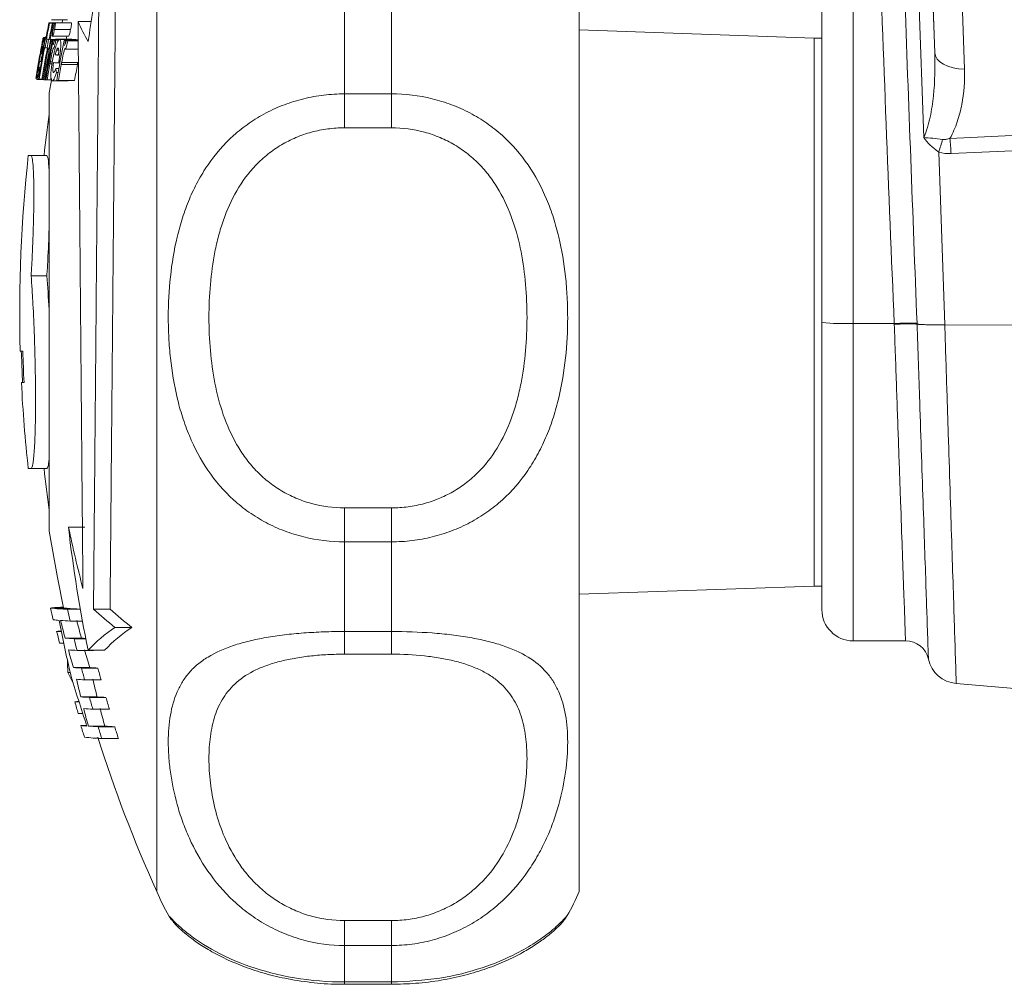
# Model space of a CAD drawing. Header units: millimetres. Extents: x 143 to 827, y 75 to 838.
# Tile 12 of 23: x 143 to 205, y 623 to 684. Entities that reach past the tile are written whole.
import ezdxf

# ---------------------------------------------------------------- set-up
doc = ezdxf.new("R2010")
doc.units = ezdxf.units.MM

msp = doc.modelspace()

# ---------------------------------------------------------------- linework, layer by layer
at = {"color": 7, "linetype": 'Continuous', "lineweight": 15}
for p, q in [((193.839, 665.158), (193.839, 733.021)), ((151.339, 665.498), (151.339, 702.821)), ((178.339, 665.498), (178.339, 702.821)), ((200.345, 676.96), (199.715, 694.978)), ((200.612, 694.898), (201.05, 682.385)), ((163.339, 685.523), (163.339, 679.753)), ((166.339, 679.753), (166.339, 685.523)), ((144.624, 684.492), (145.65, 684.492)), ((144.456, 684.283), (144.849, 684.283)), ((144.498, 684.277), (144.845, 684.277)), ((144.673, 684.258), (144.83, 684.258)), ((144.734, 684.253), (144.827, 684.253)), ((144.812, 683.857), (145.839, 683.857)), ((144.854, 684.289), (145.882, 684.289)), ((146.315, 684.37), (147.152, 684.37)), ((193.339, 683.321), (178.339, 683.845)), ((144.086, 683.34), (144.265, 683.34)), ((144.118, 683.365), (144.27, 683.365)), ((144.158, 683.312), (144.26, 683.312)), ((144.229, 683.253), (144.248, 683.253)), ((144.233, 683.389), (144.275, 683.389)), ((144.289, 683.245), (144.468, 683.245)), ((144.318, 683.242), (144.467, 683.242)), ((144.435, 683.229), (144.465, 683.229)), ((144.525, 683.221), (144.861, 683.221)), ((144.567, 683.217), (144.858, 683.217)), ((144.6, 683.215), (144.856, 683.215)), ((144.671, 683.209), (144.851, 683.209)), ((144.68, 683.436), (145.706, 683.436)), ((144.729, 683.205), (144.847, 683.205)), ((144.878, 683.24), (145.906, 683.24)), ((145.136, 683.225), (146.167, 683.225)), ((145.63, 683.199), (146.325, 683.199)), ((193.839, 683.321), (193.339, 683.321)), ((193.339, 683.321), (193.339, 648.321)), ((144.214, 682.703), (144.334, 682.703)), ((144.462, 682.679), (144.496, 682.679)), ((144.9, 683.175), (145.078, 683.175)), ((145.422, 683.164), (145.59, 683.164)), ((145.519, 683.159), (145.584, 683.159)), ((145.525, 682.604), (146.33, 682.604)), ((145.666, 683.134), (146.326, 683.134)), ((143.965, 681.938), (143.944, 681.82)), ((143.946, 682.331), (144.003, 682.331)), ((143.965, 681.938), (144, 681.938)), ((144.85, 682.243), (145.06, 682.243)), ((144.942, 682.549), (145.079, 682.549)), ((143.844, 681.464), (143.916, 681.464)), ((143.944, 681.82), (143.979, 681.82)), ((144.543, 681.802), (144.674, 681.802)), ((144.89, 681.376), (145.086, 681.376)), ((145.072, 681.732), (145.15, 681.732)), ((145.093, 681.851), (145.172, 681.851)), ((145.246, 681.637), (146.279, 681.637)), ((145.268, 681.761), (146.301, 681.761)), ((143.825, 680.688), (144.002, 680.688)), ((143.826, 681.209), (143.872, 681.209)), ((144.932, 681.121), (145.041, 681.121)), ((143.68, 680.665), (144.044, 680.665)), ((144.06, 680.663), (144.136, 680.663)), ((144.205, 680.652), (144.264, 680.652)), ((144.342, 680.642), (144.62, 680.642)), ((144.655, 680.577), (145.681, 680.577)), ((145.065, 680.601), (146.095, 680.601)), ((144.478, 679.821), (144.478, 651.821)), ((163.339, 679.753), (163.339, 677.586)), ((163.339, 679.753), (166.339, 679.753)), ((166.339, 679.753), (166.339, 677.586)), ((166.339, 677.586), (163.339, 677.586)), ((143.305, 675.821), (143.138, 675.821)), ((143.305, 675.821), (144.313, 675.821)), ((201.304, 676.041), (201.69, 664.995)), ((143.315, 668.128), (144.323, 668.128)), ((151.339, 628.821), (151.339, 665.498)), ((178.339, 628.821), (178.339, 665.498)), ((193.839, 646.821), (193.839, 665.158)), ((198.464, 665.088), (195.839, 665.088)), ((201.69, 664.995), (201.693, 664.995)), ((201.693, 664.995), (283.259, 664.746)), ((142.621, 663.321), (142.787, 663.321)), ((142.864, 661.321), (142.698, 661.321)), ((143.138, 655.821), (143.305, 655.821)), ((143.305, 655.821), (144.313, 655.821)), ((163.339, 653.312), (163.339, 651.144)), ((163.339, 653.312), (166.339, 653.312)), ((166.339, 653.312), (166.339, 651.144)), ((145.706, 652.072), (146.744, 652.072)), ((163.339, 651.144), (163.339, 645.416)), ((166.339, 651.144), (163.339, 651.144)), ((166.339, 645.416), (166.339, 651.144)), ((178.339, 647.797), (193.339, 648.321)), ((193.339, 648.321), (193.839, 648.321)), ((144.564, 646.913), (145.589, 646.913)), ((144.614, 646.926), (145.388, 646.926)), ((145.642, 646.834), (146.459, 646.834)), ((147.302, 646.842), (148.36, 646.842)), ((145.807, 646.084), (146.594, 646.084)), ((148.674, 645.681), (149.749, 645.681)), ((144.947, 645.426), (145.244, 645.426)), ((145.492, 644.993), (146.528, 644.993)), ((146.066, 644.959), (146.81, 644.959)), ((163.339, 645.416), (166.339, 645.416)), ((163.339, 645.416), (163.339, 643.968)), ((166.339, 645.416), (166.339, 643.968)), ((195.839, 644.821), (199.184, 644.821)), ((145.124, 644.676), (145.397, 644.676)), ((146.248, 644.209), (147.293, 644.209)), ((146.96, 644.22), (148.014, 644.22)), ((166.339, 643.968), (163.339, 643.968)), ((146.021, 643.113), (147.063, 643.113)), ((146.533, 643.084), (147.581, 643.084)), ((145.665, 642.809), (145.812, 642.809)), ((146.731, 642.334), (147.782, 642.334)), ((202.421, 642.095), (240.373, 638.774)), ((146.488, 641.241), (147.536, 641.241)), ((147.042, 641.209), (148.097, 641.209)), ((146.11, 640.926), (146.378, 640.926)), ((147.259, 640.459), (148.316, 640.459)), ((146.328, 640.176), (146.617, 640.176)), ((146.494, 639.413), (146.869, 639.413)), ((146.973, 639.371), (148.027, 639.371)), ((147.596, 639.335), (148.658, 639.335)), ((147.83, 638.585), (148.895, 638.585)), ((152.135, 627.262), (152.139, 627.255)), ((163.339, 626.954), (163.339, 625.363)), ((163.339, 626.954), (166.339, 626.954)), ((166.339, 626.954), (166.339, 625.363)), ((163.339, 625.363), (163.339, 623.032)), ((166.339, 625.363), (163.339, 625.363)), ((166.339, 623.032), (166.339, 625.363)), ((163.339, 623.032), (166.339, 623.032)), ((163.339, 622.884), (166.339, 622.884))]:
    msp.add_line(p, q, dxfattribs=at)
at = {"color": 8, "linetype": 'Continuous', "lineweight": 15}
for p, q in [((195.839, 722.346), (195.839, 665.088)), ((144.521, 681.677), (144.654, 681.677)), ((195.839, 665.088), (195.839, 644.821)), ((163.339, 623.032), (163.339, 622.884)), ((166.339, 623.032), (166.339, 622.884))]:
    msp.add_line(p, q, dxfattribs=at)
at = {"color": 7, "linetype": 'Continuous', "lineweight": 15, "flags": 128}
for points in [[(202.454, 695.436), (202.539, 693), (202.947, 681.339)], [(201.05, 682.385), (200.83, 688.681), (200.612, 694.898)], [(145.34, 684.492), (145.327, 684.433), (145.296, 684.283)], [(145.593, 683.436), (145.575, 683.35), (145.549, 683.221)], [(202.947, 681.339), (202.576, 681.361), (202.222, 681.42), (201.897, 681.516), (201.613, 681.645), (201.379, 681.802), (201.203, 681.982), (201.092, 682.178), (201.05, 682.385)], [(202.021, 676.914), (206, 677.088), (221.92, 677.781), (252.474, 679.111), (252.842, 679.127), (283.028, 680.441)], [(283.1, 679.465), (252.915, 678.151), (202.093, 675.939)], [(142.765, 661.321), (142.693, 663.135), (142.688, 663.321)], [(144.478, 651.821), (144.995, 648.857), (145.388, 646.926)]]:
    msp.add_lwpolyline(points, dxfattribs=at)
at = {"color": 7, "linetype": 'Continuous', "lineweight": 15}
for centre, radius, start, end in [((229.614, 671.283), 83.493, 168.99829, 171.86606), ((233.426, 665.762), 90.877, 168.24079, 168.90461), ((233.483, 665.745), 90.894, 168.23568, 168.89939), ((144.867, 687.218), 2.963, 262.03376, 262.83925), ((233.549, 665.713), 90.79, 168.21358, 168.87811), ((233.425, 665.733), 90.603, 168.20494, 168.87086), ((145.55, 693.69), 9.472, 264.68738, 265.05855), ((157.403, 689.182), 12.087, 203.46336, 210.23579), ((222.806, 667.595), 80.276, 168.73682, 169.12258), ((230.774, 666.324), 88.344, 168.92159, 169.12955), ((233.382, 665.821), 91, 168.92565, 169.12397), ((144.085, 683.298), 0.00911, 139.60861, 172.44959), ((233.176, 665.814), 90.641, 168.90681, 169.25345), ((233.385, 665.735), 90.489, 168.86201, 170.50808), ((233.361, 665.734), 90.395, 168.85322, 170.50105), ((233.361, 665.767), 90.742, 168.89677, 169.24303), ((144.568, 685.53), 2.302, 261.52134, 261.99754), ((233.378, 665.726), 90.356, 168.84622, 170.4948), ((144.751, 686.901), 3.685, 262.79131, 263.243), ((233.016, 665.82), 90.275, 168.88135, 169.22941), ((145.23, 691.425), 8.234, 264.4618, 264.66313), ((233.63, 665.689), 90.772, 168.86624, 169.21242), ((145.5, 694.492), 11.313, 265.05849, 265.26976), ((145.763, 697.722), 14.554, 265.41892, 265.69766), ((146.087, 702.137), 18.98, 265.89912, 266.10228), ((233.091, 665.78), 89.996, 168.83905, 169.04326), ((233.38, 665.772), 90.83, 169.25097, 170.54474), ((233.379, 665.766), 90.789, 169.24602, 170.54041), ((233.326, 665.757), 90.563, 169.22483, 170.52252), ((233.389, 665.74), 90.567, 169.21829, 170.51595), ((144.475, 685.06), 2.371, 261.51897, 261.9807), ((144.547, 685.54), 2.856, 262.71895, 263.30106), ((145.093, 690.53), 7.876, 264.45173, 264.662), ((145.388, 693.85), 11.209, 265.0516, 265.26456), ((222.897, 663.804), 80.366, 166.05274, 166.44206), ((233.404, 665.681), 89.702, 168.7607, 170.42172), ((148.152, 738.152), 55.056, 267.15844, 267.25874), ((231.106, 666.128), 87.266, 168.74573, 168.95639), ((223.622, 662.083), 80.749, 164.88852, 165.27801), ((144.128, 683.042), 0.734, 255.72121, 260.10202), ((147.08, 719.991), 37.814, 266.61864, 266.93508), ((233.12, 665.865), 90.735, 169.89975, 170.56327), ((234.251, 665.668), 91.883, 169.82396, 169.90302), ((160.965, 680.192), 17.169, 175.75245, 176.60495), ((144.077, 682.722), 0.912, 255.93953, 261.62569), ((233.297, 665.735), 90.195, 169.81923, 170.48687), ((233.62, 665.871), 90.49, 169.85982, 169.94009), ((147.049, 720.442), 38.76, 266.60285, 267.075), ((162.126, 684.119), 17.453, 189.0436, 189.89191), ((233.504, 665.658), 89.693, 169.73807, 170.4096), ((243.275, 663.588), 99.866, 169.46286, 169.53199), ((231.935, 666.207), 88.051, 169.82555, 169.90806), ((233.486, 665.661), 88.659, 169.61887, 170.29848), ((235.518, 665.565), 90.675, 169.71077, 169.79092), ((144.193, 683.593), 2.928, 261.97489, 262.78397), ((233.382, 665.821), 90, 170.45646, 171.05098), ((144.872, 689.986), 9.358, 264.64769, 265.02056), ((145.288, 694.975), 14.364, 265.3948, 265.67579), ((145.685, 700.377), 19.781, 265.87719, 266.10437), ((147.849, 738.631), 58.096, 267.14271, 267.25334), ((233.586, 665.821), 90, 171.93059, 173.62063), ((183.664, 675.061), 18.45, 2.72632, 5.7651), ((174.935, 684.691), 27.752, 341.83751, 343.58244), ((233.586, 665.821), 91, 173.69102, 181.57426), ((195.34, 679.464), 14.385, 264.01255, 271.98999), ((199.452, 648.003), 17.113, 88.43123, 93.30876), ((233.586, 665.821), 90.834, 181.57714, 182.83966), ((233.586, 665.821), 91, 182.83446, 186.30898), ((233.586, 665.821), 90, 186.37937, 188.06941), ((230.28, 661.557), 85.105, 186.39889, 191.75453), ((229.069, 669.64), 85.194, 191.89993, 194.60487), ((233.648, 665.827), 91.069, 191.98717, 192.46996), ((146.311, 663.455), 16.634, 263.97072, 267.69409), ((146.207, 631.413), 15.594, 93.05919, 95.86522), ((147.18, 661.907), 15.079, 263.94385, 267.24985), ((233.674, 665.754), 90.042, 192.12936, 192.61793), ((163.263, 664.313), 23.664, 227.58651, 231.93891), ((164.321, 664.531), 23.826, 227.94007, 232.29482), ((195.839, 646.821), 2, 180, 270), ((145.656, 653.933), 7.825, 263.18343, 265.97372), ((227.371, 661.889), 83.761, 190.84677, 193.20175), ((147.394, 678.207), 32.162, 266.08128, 267.17112), ((228.224, 667.293), 85.685, 194.30571, 195.0852), ((228.307, 667.299), 84.767, 194.46825, 195.25679), ((145.837, 637.644), 7.832, 94.38341, 96.51999), ((154.269, 637.384), 10.007, 123.99096, 136.91538), ((155.338, 637.282), 10.088, 123.64258, 136.55623), ((233.472, 665.9), 90.861, 193.02254, 193.50843), ((147.711, 678.234), 33.315, 266.18113, 267.17073), ((233.642, 665.754), 90.01, 193.35752, 193.8487), ((148.512, 674.82), 29.893, 266.19398, 266.72942), ((199.184, 643.321), 1.5, 12.63798, 90.04061), ((147.93, 678.24), 34.072, 266.24441, 267.1702), ((228.194, 667.283), 85.653, 195.60584, 196.39052), ((228.303, 667.297), 84.763, 195.7838, 196.57745), ((202.599, 644.087), 2, 192.64824, 264.81209), ((159.049, 643.602), 13.407, 180.21559, 183.39371), ((148.322, 679.18), 36.14, 266.3502, 267.16226), ((233.299, 665.669), 89.657, 194.58988, 195.08568), ((149.392, 680.056), 37.016, 266.39387, 267.19631), ((233.075, 665.609), 88.412, 194.75997, 195.26316), ((160.735, 649.982), 16.69, 205.45511, 208.08992), ((228.385, 666.723), 85.969, 196.18502, 198.54738), ((148.484, 677.88), 35.589, 266.35033, 267.17682), ((227.385, 661.224), 83.328, 193.08146, 193.87502), ((227.378, 661.205), 82.301, 193.2344, 194.0384), ((148.741, 675.875), 34.707, 266.27853, 267.19566), ((233.768, 665.803), 90.145, 195.83198, 196.32807), ((149.815, 676.722), 35.554, 266.32347, 267.22971), ((233.644, 665.768), 89.002, 196.01756, 196.52051), ((146.974, 633.301), 7.673, 94.51605, 96.46509), ((232.953, 665.755), 90.323, 195.95552, 196.45093), ((148.923, 674.589), 34.17, 266.23046, 267.20852), ((227.588, 661.274), 83.538, 194.40448, 195.20068), ((227.438, 661.215), 82.361, 194.57253, 195.38076), ((147.443, 647.519), 8.161, 263.32391, 266.05361), ((233.622, 665.844), 91.049, 196.87573, 197.36956), ((149.199, 672.494), 33.198, 266.15571, 267.23333), ((233.671, 665.782), 90.046, 197.08009, 197.57999), ((150.273, 673.197), 33.901, 266.20087, 267.26925), ((232.899, 665.538), 88.222, 197.27877, 197.78958), ((148.515, 656.038), 17.467, 264.11726, 267.75213), ((233.382, 665.821), 90, 197.55418, 204.27465), ((163.339, 633.821), 13, 202.61986, 210.34911), ((166.339, 633.821), 13, 329.74423, 337.38014)]:
    msp.add_arc(centre, radius, start, end, dxfattribs=at)
msp.add_ellipse((200.961, 691.053), major_axis=(-3.817, 109.356), ratio=0.031986, start_param=1.572014, end_param=1.809411, dxfattribs=at)
at = {"color": 8, "linetype": 'Continuous', "lineweight": 15}
msp.add_ellipse((200.961, 691.001), major_axis=(-3.815, 109.256), ratio=0.018294, start_param=1.613285, end_param=1.809411, dxfattribs=at)
at = {"color": 7, "linetype": 'Continuous', "lineweight": 15}
for points, knots in [([(147.302, 646.842), (147.314, 648.245), (147.328, 649.739), (147.348, 652.11), (147.355, 652.923), (147.366, 654.175), (147.37, 654.598), (147.378, 655.455), (147.381, 655.89), (147.4, 658.067), (147.416, 659.845), (147.44, 662.564), (147.448, 663.48), (147.46, 664.866), (147.464, 665.332), (147.472, 666.26), (147.476, 666.723), (147.496, 669.03), (147.512, 670.854), (147.536, 673.559), (147.544, 674.456), (147.559, 676.236), (147.567, 677.106), (147.589, 679.661), (147.603, 681.289), (147.623, 683.616), (147.63, 684.376), (147.643, 685.838), (147.649, 686.541), (147.655, 687.216)], [0, 0, 0, 0, 0.125, 0.125, 0.1875, 0.1875, 0.21875, 0.21875, 0.25, 0.25, 0.375, 0.375, 0.4375, 0.4375, 0.46875, 0.46875, 0.5, 0.5, 0.625, 0.625, 0.6875, 0.6875, 0.75, 0.75, 0.875, 0.875, 0.9375, 0.9375, 1, 1, 1, 1]), ([(148.717, 687.216), (148.705, 685.865), (148.692, 684.417), (148.672, 682.105), (148.665, 681.311), (148.654, 680.085), (148.65, 679.67), (148.643, 678.828), (148.639, 678.401), (148.62, 676.259), (148.605, 674.501), (148.581, 671.803), (148.573, 670.893), (148.561, 669.512), (148.557, 669.047), (148.548, 668.121), (148.544, 667.658), (148.524, 665.351), (148.508, 663.52), (148.484, 660.795), (148.476, 659.889), (148.46, 658.088), (148.452, 657.205), (148.429, 654.61), (148.414, 652.948), (148.393, 650.561), (148.386, 649.779), (148.373, 648.271), (148.366, 647.544), (148.36, 646.842)], [0, 0, 0, 0, 0.125, 0.125, 0.1875, 0.1875, 0.21875, 0.21875, 0.25, 0.25, 0.375, 0.375, 0.4375, 0.4375, 0.46875, 0.46875, 0.5, 0.5, 0.625, 0.625, 0.6875, 0.6875, 0.75, 0.75, 0.875, 0.875, 0.9375, 0.9375, 1, 1, 1, 1]), ([(144.722, 683.873), (144.712, 683.819), (144.701, 683.765), (144.685, 683.662), (144.678, 683.613), (144.67, 683.53), (144.668, 683.495), (144.669, 683.46), (144.67, 683.45), (144.674, 683.439), (144.677, 683.438), (144.68, 683.436)], [0, 0, 0, 0, 0.25, 0.25, 0.5, 0.5, 0.75, 0.75, 0.875, 0.875, 1, 1, 1, 1]), ([(144.68, 683.436), (144.687, 683.439), (144.694, 683.445), (144.715, 683.491), (144.726, 683.524), (144.751, 683.603), (144.764, 683.648), (144.788, 683.748), (144.8, 683.802), (144.812, 683.857)], [0, 0, 0, 0, 0.25, 0.25, 0.5, 0.5, 0.75, 0.75, 1, 1, 1, 1]), ([(144.854, 684.289), (144.85, 684.288), (144.847, 684.286), (144.839, 684.277), (144.834, 684.269), (144.819, 684.236), (144.808, 684.204), (144.783, 684.126), (144.77, 684.08), (144.746, 683.981), (144.734, 683.927), (144.722, 683.873)], [0, 0, 0, 0, 0.125, 0.125, 0.25, 0.25, 0.5, 0.5, 0.75, 0.75, 1, 1, 1, 1]), ([(144.812, 683.857), (144.822, 683.911), (144.833, 683.964), (144.849, 684.067), (144.855, 684.114), (144.864, 684.196), (144.866, 684.23), (144.864, 684.265), (144.863, 684.275), (144.859, 684.286), (144.856, 684.287), (144.854, 684.289)], [0, 0, 0, 0, 0.25, 0.25, 0.5, 0.5, 0.75, 0.75, 0.875, 0.875, 1, 1, 1, 1]), ([(145.839, 683.857), (145.828, 683.803), (145.816, 683.75), (145.791, 683.65), (145.778, 683.604), (145.754, 683.525), (145.742, 683.492), (145.726, 683.457), (145.721, 683.449), (145.713, 683.439), (145.709, 683.437), (145.706, 683.436)], [0, 0, 0, 0, 0.25, 0.25, 0.5, 0.5, 0.75, 0.75, 0.875, 0.875, 1, 1, 1, 1]), ([(145.882, 684.289), (145.885, 684.287), (145.888, 684.286), (145.892, 684.275), (145.893, 684.266), (145.894, 684.23), (145.892, 684.196), (145.884, 684.115), (145.877, 684.067), (145.861, 683.966), (145.85, 683.911), (145.839, 683.857)], [0, 0, 0, 0, 0.125, 0.125, 0.25, 0.25, 0.5, 0.5, 0.75, 0.75, 1, 1, 1, 1]), ([(146.315, 684.37), (146.325, 683.2), (146.336, 681.939), (146.353, 679.916), (146.359, 679.219), (146.368, 678.14), (146.372, 677.775), (146.378, 677.033), (146.381, 676.657), (146.397, 674.764), (146.411, 673.206), (146.431, 670.804), (146.438, 669.993), (146.449, 668.759), (146.453, 668.344), (146.46, 667.515), (146.463, 667.101), (146.481, 665.032), (146.495, 663.384), (146.517, 660.923), (146.524, 660.105), (146.538, 658.471), (146.545, 657.669), (146.565, 655.306), (146.579, 653.788), (146.598, 651.595), (146.604, 650.876), (146.616, 649.484), (146.622, 648.809), (146.627, 648.158)], [0, 0, 0, 0, 0.125, 0.125, 0.1875, 0.1875, 0.21875, 0.21875, 0.25, 0.25, 0.375, 0.375, 0.4375, 0.4375, 0.46875, 0.46875, 0.5, 0.5, 0.625, 0.625, 0.6875, 0.6875, 0.75, 0.75, 0.875, 0.875, 0.9375, 0.9375, 1, 1, 1, 1]), ([(144.158, 683.312), (144.154, 683.311), (144.15, 683.307), (144.137, 683.277), (144.129, 683.254), (144.111, 683.189), (144.1, 683.149), (144.076, 683.051), (144.063, 682.993), (144.022, 682.807), (143.99, 682.657), (143.943, 682.415), (143.927, 682.332), (143.894, 682.16), (143.878, 682.073), (143.863, 681.986)], [0, 0, 0, 0, 0.125, 0.125, 0.25, 0.25, 0.375, 0.375, 0.5, 0.5, 0.75, 0.75, 0.875, 0.875, 1, 1, 1, 1]), ([(143.965, 681.938), (143.981, 682.027), (143.997, 682.116), (144.028, 682.29), (144.042, 682.376), (144.085, 682.629), (144.109, 682.786), (144.137, 682.982), (144.145, 683.04), (144.157, 683.141), (144.161, 683.184), (144.166, 683.25), (144.166, 683.273), (144.164, 683.305), (144.161, 683.31), (144.158, 683.312)], [0, 0, 0, 0, 0.125, 0.125, 0.25, 0.25, 0.5, 0.5, 0.625, 0.625, 0.75, 0.75, 0.875, 0.875, 1, 1, 1, 1]), ([(144.086, 683.34), (144.086, 683.338), (144.084, 683.333), (144.077, 683.3), (144.072, 683.276), (144.06, 683.212), (144.052, 683.173), (144.035, 683.085), (144.025, 683.035), (144.015, 682.985)], [0, 0, 0, 0, 0.25, 0.25, 0.5, 0.5, 0.75, 0.75, 1, 1, 1, 1]), ([(144.076, 683.274), (144.079, 683.292), (144.082, 683.31), (144.086, 683.333), (144.086, 683.337), (144.086, 683.34)], [0, 0, 0, 0, 0.5, 0.5, 1, 1, 1, 1]), ([(144.208, 683.34), (144.21, 683.346), (144.223, 683.387), (144.228, 683.388), (144.233, 683.389)], [0, 0, 0, 0, 0.148082, 1, 1, 1, 1]), ([(145.136, 683.225), (145.122, 683.224), (145.107, 683.219), (145.075, 683.19), (145.058, 683.167), (145.02, 683.102), (145.001, 683.062), (144.961, 682.965), (144.94, 682.908), (144.899, 682.784), (144.878, 682.717), (144.837, 682.572), (144.816, 682.493), (144.777, 682.331), (144.758, 682.248), (144.722, 682.075), (144.705, 681.986), (144.689, 681.898)], [0, 0, 0, 0, 0.125, 0.125, 0.25, 0.25, 0.375, 0.375, 0.5, 0.5, 0.625, 0.625, 0.75, 0.75, 0.875, 0.875, 1, 1, 1, 1]), ([(144.878, 683.24), (144.869, 683.239), (144.86, 683.233), (144.839, 683.2), (144.827, 683.176), (144.802, 683.113), (144.789, 683.074), (144.762, 682.986), (144.748, 682.936), (144.735, 682.885)], [0, 0, 0, 0, 0.25, 0.25, 0.5, 0.5, 0.75, 0.75, 1, 1, 1, 1]), ([(144.9, 683.175), (144.898, 683.193), (144.896, 683.211), (144.888, 683.234), (144.883, 683.238), (144.878, 683.24)], [0, 0, 0, 0, 0.5, 0.5, 1, 1, 1, 1]), ([(145.093, 681.851), (145.109, 681.939), (145.125, 682.028), (145.153, 682.202), (145.166, 682.288), (145.199, 682.542), (145.213, 682.701), (145.219, 682.897), (145.219, 682.955), (145.214, 683.056), (145.209, 683.098), (145.194, 683.163), (145.185, 683.186), (145.162, 683.217), (145.149, 683.222), (145.136, 683.225)], [0, 0, 0, 0, 0.125, 0.125, 0.25, 0.25, 0.5, 0.5, 0.625, 0.625, 0.75, 0.75, 0.875, 0.875, 1, 1, 1, 1]), ([(145.63, 683.199), (145.618, 683.198), (145.606, 683.192), (145.579, 683.16), (145.564, 683.135), (145.534, 683.072), (145.518, 683.033), (145.487, 682.945), (145.472, 682.895), (145.457, 682.845)], [0, 0, 0, 0, 0.25, 0.25, 0.5, 0.5, 0.75, 0.75, 1, 1, 1, 1]), ([(145.666, 683.134), (145.662, 683.152), (145.657, 683.17), (145.645, 683.193), (145.638, 683.197), (145.63, 683.199)], [0, 0, 0, 0, 0.5, 0.5, 1, 1, 1, 1]), ([(145.906, 683.24), (145.909, 683.239), (145.914, 683.237), (145.918, 683.228), (145.919, 683.225)], [0, 0, 0, 0, 0.555986, 1, 1, 1, 1]), ([(143.814, 681.902), (143.846, 682.077), (143.878, 682.253), (143.918, 682.467), (143.926, 682.509), (143.941, 682.592), (143.949, 682.631), (143.962, 682.704), (143.969, 682.739), (143.976, 682.776), (143.978, 682.786), (143.981, 682.8), (143.982, 682.801), (143.982, 682.802)], [0, 0, 0, 0, 0.5, 0.5, 0.625, 0.625, 0.75, 0.75, 0.875, 0.875, 0.9375, 0.9375, 1, 1, 1, 1]), ([(143.946, 682.331), (143.958, 682.388), (143.97, 682.445), (143.987, 682.524), (143.992, 682.55), (144.002, 682.597), (144.007, 682.617), (144.012, 682.637)], [0, 0, 0, 0, 0.5, 0.5, 0.75, 0.75, 1, 1, 1, 1]), ([(143.982, 682.802), (143.982, 682.801), (143.982, 682.8), (143.981, 682.797), (143.981, 682.793), (143.98, 682.788), (143.979, 682.783), (143.977, 682.772), (143.974, 682.758), (143.972, 682.744)], [0, 0, 0, 0, 0.0000481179, 0.0000481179, 0.0000481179, 0.0000963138, 0.0000963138, 0.0000963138, 0.000191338, 0.000191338, 0.000191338, 0.000191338]), ([(144.056, 682.773), (144.058, 682.77), (144.06, 682.764), (144.059, 682.724), (144.056, 682.694), (144.047, 682.615), (144.04, 682.566), (144.024, 682.453), (144.013, 682.386), (144.001, 682.319)], [0, 0, 0, 0, 0.25, 0.25, 0.5, 0.5, 0.75, 0.75, 1, 1, 1, 1]), ([(144.012, 682.637), (144.017, 682.659), (144.023, 682.681), (144.032, 682.717), (144.036, 682.731), (144.044, 682.753), (144.047, 682.762), (144.052, 682.772), (144.054, 682.772), (144.056, 682.773)], [0, 0, 0, 0, 0.25, 0.25, 0.5, 0.5, 0.75, 0.75, 1, 1, 1, 1]), ([(144.543, 681.802), (144.575, 681.978), (144.609, 682.155), (144.654, 682.37), (144.663, 682.412), (144.683, 682.494), (144.693, 682.533), (144.713, 682.606), (144.723, 682.64), (144.737, 682.676), (144.742, 682.686), (144.75, 682.7), (144.754, 682.702), (144.757, 682.703)], [0, 0, 0, 0, 0.5, 0.5, 0.625, 0.625, 0.75, 0.75, 0.875, 0.875, 0.9375, 0.9375, 1, 1, 1, 1]), ([(144.757, 682.703), (144.759, 682.702), (144.761, 682.7), (144.762, 682.697), (144.764, 682.694), (144.765, 682.689), (144.766, 682.683), (144.768, 682.673), (144.769, 682.658), (144.77, 682.644)], [0, 0, 0, 0, 0.0000481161, 0.0000481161, 0.0000481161, 0.0000963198, 0.0000963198, 0.0000963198, 0.0001915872, 0.0001915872, 0.0001915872, 0.0001915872]), ([(144.942, 682.549), (144.951, 682.571), (144.96, 682.593), (144.978, 682.628), (144.987, 682.642), (145.003, 682.665), (145.011, 682.674), (145.025, 682.684), (145.032, 682.685), (145.038, 682.686)], [0, 0, 0, 0, 0.25, 0.25, 0.5, 0.5, 0.75, 0.75, 1, 1, 1, 1]), ([(145.038, 682.686), (145.049, 682.682), (145.059, 682.677), (145.073, 682.638), (145.078, 682.607), (145.082, 682.528), (145.082, 682.479), (145.077, 682.395), (145.074, 682.364), (145.067, 682.299), (145.063, 682.265), (145.058, 682.231)], [0, 0, 0, 0, 0.25, 0.25, 0.5, 0.5, 0.75, 0.75, 0.875, 0.875, 1, 1, 1, 1]), ([(145.268, 681.761), (145.301, 681.938), (145.334, 682.116), (145.382, 682.331), (145.392, 682.373), (145.413, 682.455), (145.425, 682.494), (145.447, 682.566), (145.459, 682.6), (145.476, 682.636), (145.482, 682.646), (145.493, 682.659), (145.497, 682.661), (145.502, 682.662)], [0, 0, 0, 0, 0.5, 0.5, 0.625, 0.625, 0.75, 0.75, 0.875, 0.875, 0.9375, 0.9375, 1, 1, 1, 1]), ([(145.502, 682.662), (145.504, 682.661), (145.507, 682.66), (145.509, 682.656), (145.512, 682.653), (145.514, 682.648), (145.515, 682.643), (145.517, 682.637), (145.519, 682.631), (145.52, 682.625), (145.522, 682.618), (145.523, 682.611), (145.525, 682.604)], [0, 0, 0, 0, 0.0000481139, 0.0000481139, 0.0000481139, 0.0000963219, 0.0000963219, 0.0000963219, 0.0001442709, 0.0001442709, 0.0001442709, 0.0001923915, 0.0001923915, 0.0001923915, 0.0001923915]), ([(143.863, 681.986), (143.847, 681.899), (143.832, 681.813), (143.802, 681.643), (143.788, 681.559), (143.761, 681.396), (143.749, 681.318), (143.727, 681.173), (143.717, 681.104), (143.691, 680.917), (143.679, 680.818), (143.672, 680.725), (143.672, 680.702), (143.674, 680.672), (143.676, 680.667), (143.68, 680.665)], [0, 0, 0, 0, 0.125, 0.125, 0.25, 0.25, 0.375, 0.375, 0.5, 0.5, 0.75, 0.75, 0.875, 0.875, 1, 1, 1, 1]), ([(144.85, 682.243), (144.865, 682.301), (144.88, 682.358), (144.903, 682.437), (144.911, 682.462), (144.927, 682.509), (144.934, 682.529), (144.942, 682.549)], [0, 0, 0, 0, 0.5, 0.5, 0.75, 0.75, 1, 1, 1, 1]), ([(200.345, 676.96), (200.442, 677.17), (200.52, 677.388), (200.654, 677.827), (200.71, 678.049), (200.854, 678.722), (200.92, 679.178), (201.062, 680.547), (201.082, 681.464), (201.05, 682.385)], [0, 0, 0, 0, 0.125, 0.125, 0.25, 0.25, 0.5, 0.5, 1, 1, 1, 1]), ([(143.771, 681.203), (143.768, 681.206), (143.766, 681.216), (143.769, 681.274), (143.774, 681.319), (143.79, 681.438), (143.801, 681.51), (143.826, 681.667), (143.84, 681.751), (143.855, 681.838)], [0, 0, 0, 0, 0.25, 0.25, 0.5, 0.5, 0.75, 0.75, 1, 1, 1, 1]), ([(143.844, 681.464), (143.835, 681.424), (143.826, 681.386), (143.81, 681.319), (143.803, 681.291), (143.791, 681.246), (143.785, 681.229), (143.777, 681.208), (143.774, 681.204), (143.771, 681.203)], [0, 0, 0, 0, 0.25, 0.25, 0.5, 0.5, 0.75, 0.75, 1, 1, 1, 1]), ([(144.689, 681.898), (144.673, 681.812), (144.658, 681.725), (144.632, 681.555), (144.62, 681.471), (144.6, 681.307), (144.592, 681.229), (144.581, 681.083), (144.577, 681.014), (144.572, 680.827), (144.578, 680.728), (144.599, 680.636), (144.608, 680.614), (144.63, 680.584), (144.642, 680.58), (144.655, 680.577)], [0, 0, 0, 0, 0.125, 0.125, 0.25, 0.25, 0.375, 0.375, 0.5, 0.5, 0.75, 0.75, 0.875, 0.875, 1, 1, 1, 1]), ([(144.748, 681.115), (144.735, 681.118), (144.724, 681.128), (144.709, 681.185), (144.705, 681.229), (144.706, 681.348), (144.71, 681.42), (144.727, 681.578), (144.739, 681.664), (144.753, 681.75)], [0, 0, 0, 0, 0.25, 0.25, 0.5, 0.5, 0.75, 0.75, 1, 1, 1, 1]), ([(144.89, 681.376), (144.877, 681.336), (144.863, 681.298), (144.837, 681.233), (144.825, 681.205), (144.8, 681.159), (144.789, 681.142), (144.767, 681.12), (144.758, 681.116), (144.748, 681.115)], [0, 0, 0, 0, 0.25, 0.25, 0.5, 0.5, 0.75, 0.75, 1, 1, 1, 1]), ([(202.947, 681.339), (202.973, 680.576), (202.923, 679.822), (202.71, 678.707), (202.615, 678.338), (202.365, 677.609), (202.213, 677.254), (202.021, 676.914)], [0, 0, 0, 0, 0.5, 0.5, 0.75, 0.75, 1, 1, 1, 1]), ([(143.68, 680.665), (143.684, 680.665), (143.69, 680.671), (143.706, 680.709), (143.717, 680.741), (143.742, 680.833), (143.757, 680.892), (143.79, 681.037), (143.808, 681.12), (143.826, 681.209)], [0, 0, 0, 0, 0.25, 0.25, 0.5, 0.5, 0.75, 0.75, 1, 1, 1, 1]), ([(144.655, 680.577), (144.673, 680.577), (144.691, 680.584), (144.732, 680.622), (144.755, 680.654), (144.803, 680.745), (144.828, 680.805), (144.88, 680.949), (144.906, 681.032), (144.932, 681.121)], [0, 0, 0, 0, 0.25, 0.25, 0.5, 0.5, 0.75, 0.75, 1, 1, 1, 1]), ([(163.339, 651.144), (162.454, 651.144), (161.588, 651.249), (160.318, 651.56), (159.899, 651.69), (159.093, 651.996), (158.703, 652.173), (157.95, 652.572), (157.584, 652.796), (156.889, 653.284), (156.561, 653.547), (155.631, 654.392), (155.078, 655.035), (154.142, 656.41), (153.752, 657.145), (153.263, 658.316), (153.116, 658.718), (152.858, 659.526), (152.746, 659.935), (152.451, 661.174), (152.311, 662.018), (152.172, 663.307), (152.138, 663.741), (152.092, 664.617), (152.081, 665.057), (152.081, 666.364), (152.126, 667.226), (152.309, 668.933), (152.448, 669.777), (152.747, 671.029), (152.862, 671.442), (153.121, 672.247), (153.266, 672.641), (153.589, 673.412), (153.768, 673.788), (154.164, 674.522), (154.383, 674.881), (155.09, 675.91), (155.631, 676.534), (156.563, 677.373), (156.896, 677.637), (157.587, 678.118), (157.948, 678.337), (158.699, 678.732), (159.092, 678.909), (159.903, 679.214), (160.316, 679.34), (161.157, 679.545), (161.584, 679.622), (162.453, 679.726), (162.897, 679.753), (163.339, 679.753)], [0, 0, 0, 0, 0.0625, 0.0625, 0.09375, 0.09375, 0.125, 0.125, 0.15625, 0.15625, 0.1875, 0.1875, 0.25, 0.25, 0.3125, 0.3125, 0.34375, 0.34375, 0.375, 0.375, 0.4375, 0.4375, 0.46875, 0.46875, 0.5, 0.5, 0.5625, 0.5625, 0.625, 0.625, 0.65625, 0.65625, 0.6875, 0.6875, 0.71875, 0.71875, 0.75, 0.75, 0.8125, 0.8125, 0.84375, 0.84375, 0.875, 0.875, 0.90625, 0.90625, 0.9375, 0.9375, 0.96875, 0.96875, 1, 1, 1, 1]), ([(166.339, 679.753), (167.225, 679.753), (168.09, 679.649), (169.361, 679.341), (169.78, 679.212), (170.586, 678.909), (170.975, 678.734), (171.729, 678.338), (172.095, 678.116), (172.789, 677.632), (173.117, 677.371), (174.048, 676.534), (174.6, 675.895), (175.536, 674.53), (175.927, 673.799), (176.416, 672.635), (176.562, 672.235), (176.82, 671.43), (176.933, 671.023), (177.228, 669.789), (177.367, 668.948), (177.506, 667.661), (177.541, 667.227), (177.587, 666.352), (177.598, 665.913), (177.597, 664.606), (177.553, 663.743), (177.369, 662.033), (177.23, 661.186), (176.931, 659.929), (176.817, 659.514), (176.558, 658.705), (176.413, 658.309), (176.089, 657.535), (175.91, 657.156), (175.515, 656.418), (175.296, 656.056), (174.589, 655.02), (174.048, 654.391), (173.115, 653.546), (172.783, 653.279), (172.091, 652.794), (171.731, 652.573), (170.979, 652.174), (170.586, 651.996), (169.775, 651.688), (169.362, 651.56), (168.522, 651.354), (168.095, 651.276), (167.225, 651.171), (166.782, 651.144), (166.339, 651.144)], [0, 0, 0, 0, 0.0625, 0.0625, 0.09375, 0.09375, 0.125, 0.125, 0.15625, 0.15625, 0.1875, 0.1875, 0.25, 0.25, 0.3125, 0.3125, 0.34375, 0.34375, 0.375, 0.375, 0.4375, 0.4375, 0.46875, 0.46875, 0.5, 0.5, 0.5625, 0.5625, 0.625, 0.625, 0.65625, 0.65625, 0.6875, 0.6875, 0.71875, 0.71875, 0.75, 0.75, 0.8125, 0.8125, 0.84375, 0.84375, 0.875, 0.875, 0.90625, 0.90625, 0.9375, 0.9375, 0.96875, 0.96875, 1, 1, 1, 1]), ([(163.339, 677.586), (162.981, 677.586), (162.622, 677.562), (161.919, 677.469), (161.574, 677.4), (160.897, 677.217), (160.563, 677.103), (159.913, 676.828), (159.601, 676.671), (159.006, 676.317), (158.722, 676.121), (158.179, 675.69), (157.922, 675.455), (157.209, 674.714), (156.802, 674.164), (156.107, 672.967), (155.827, 672.337), (155.486, 671.358), (155.385, 671.026), (155.206, 670.352), (155.127, 670.008), (154.925, 668.975), (154.832, 668.282), (154.709, 666.886), (154.679, 666.184), (154.679, 664.771), (154.709, 664.058), (154.832, 662.655), (154.926, 661.962), (155.193, 660.594), (155.366, 659.92), (155.826, 658.595), (156.105, 657.964), (156.62, 657.071), (156.807, 656.783), (157.219, 656.227), (157.443, 655.959), (157.92, 655.46), (158.174, 655.226), (158.715, 654.792), (159.004, 654.591), (159.603, 654.233), (159.914, 654.076), (160.559, 653.802), (160.895, 653.685), (161.922, 653.406), (162.622, 653.312), (163.339, 653.312)], [0, 0, 0, 0, 0.03125, 0.03125, 0.0625, 0.0625, 0.09375, 0.09375, 0.125, 0.125, 0.15625, 0.15625, 0.1875, 0.1875, 0.25, 0.25, 0.3125, 0.3125, 0.34375, 0.34375, 0.375, 0.375, 0.4375, 0.4375, 0.5, 0.5, 0.5625, 0.5625, 0.625, 0.625, 0.6875, 0.6875, 0.75, 0.75, 0.78125, 0.78125, 0.8125, 0.8125, 0.84375, 0.84375, 0.875, 0.875, 0.90625, 0.90625, 0.9375, 0.9375, 1, 1, 1, 1]), ([(166.339, 653.312), (166.698, 653.312), (167.056, 653.336), (167.759, 653.43), (168.104, 653.5), (168.782, 653.685), (169.115, 653.8), (169.766, 654.076), (170.077, 654.234), (170.673, 654.59), (170.957, 654.788), (171.499, 655.222), (171.757, 655.458), (172.47, 656.204), (172.876, 656.757), (173.572, 657.96), (173.852, 658.593), (174.193, 659.575), (174.294, 659.908), (174.473, 660.585), (174.551, 660.93), (174.754, 661.964), (174.847, 662.659), (174.97, 664.057), (174.999, 664.759), (175, 666.172), (174.97, 666.885), (174.846, 668.286), (174.753, 668.978), (174.486, 670.342), (174.312, 671.015), (173.853, 672.335), (173.573, 672.963), (173.059, 673.851), (172.871, 674.138), (172.46, 674.691), (172.236, 674.957), (171.759, 675.453), (171.505, 675.686), (170.963, 676.117), (170.674, 676.317), (170.075, 676.672), (169.765, 676.829), (169.12, 677.101), (168.783, 677.216), (167.757, 677.494), (167.057, 677.586), (166.339, 677.586)], [0, 0, 0, 0, 0.03125, 0.03125, 0.0625, 0.0625, 0.09375, 0.09375, 0.125, 0.125, 0.15625, 0.15625, 0.1875, 0.1875, 0.25, 0.25, 0.3125, 0.3125, 0.34375, 0.34375, 0.375, 0.375, 0.4375, 0.4375, 0.5, 0.5, 0.5625, 0.5625, 0.625, 0.625, 0.6875, 0.6875, 0.75, 0.75, 0.78125, 0.78125, 0.8125, 0.8125, 0.84375, 0.84375, 0.875, 0.875, 0.90625, 0.90625, 0.9375, 0.9375, 1, 1, 1, 1]), ([(201.555, 676.847), (201.335, 676.872), (201.127, 676.897), (200.724, 676.94), (200.53, 676.958), (200.345, 676.96)], [0, 0, 0, 0, 0.5, 0.5, 1, 1, 1, 1]), ([(201.304, 676.041), (201.116, 676.17), (200.942, 676.312), (200.619, 676.62), (200.472, 676.786), (200.345, 676.96)], [0, 0, 0, 0, 0.5, 0.5, 1, 1, 1, 1]), ([(201.555, 676.847), (201.636, 676.838), (201.715, 676.843), (201.869, 676.868), (201.946, 676.889), (202.021, 676.914)], [0, 0, 0, 0, 0.5, 0.5, 1, 1, 1, 1]), ([(143.315, 668.128), (143.343, 668.577), (143.368, 669.033), (143.412, 669.956), (143.431, 670.428), (143.454, 671.11), (143.46, 671.335), (143.472, 671.778), (143.477, 671.998), (143.488, 672.64), (143.492, 673.04), (143.491, 673.597), (143.49, 673.777), (143.485, 674.115), (143.482, 674.274), (143.473, 674.57), (143.468, 674.708), (143.456, 674.963), (143.449, 675.081), (143.424, 675.393), (143.405, 675.551), (143.371, 675.712), (143.359, 675.753), (143.333, 675.807), (143.319, 675.821), (143.305, 675.821)], [0, 0, 0, 0, 0.125, 0.125, 0.25, 0.25, 0.3125, 0.3125, 0.375, 0.375, 0.5, 0.5, 0.5625, 0.5625, 0.625, 0.625, 0.6875, 0.6875, 0.75, 0.75, 0.875, 0.875, 0.9375, 0.9375, 1, 1, 1, 1]), ([(144.313, 675.821), (144.352, 675.765), (144.427, 675.659), (144.461, 674.952), (144.478, 674.621)], [0, 0, 0, 0, 0.53091, 1, 1, 1, 1]), ([(144.478, 671.833), (144.474, 671.608), (144.46, 670.771), (144.401, 669.448), (144.343, 668.463), (144.323, 668.128)], [0, 0, 0, 0, 0.195885, 0.72644, 1, 1, 1, 1]), ([(143.305, 655.821), (143.348, 655.821), (143.388, 655.921), (143.442, 656.217), (143.459, 656.342), (143.49, 656.633), (143.505, 656.8), (143.531, 657.179), (143.542, 657.391), (143.563, 657.854), (143.571, 658.102), (143.585, 658.632), (143.59, 658.913), (143.597, 659.509), (143.599, 659.821), (143.6, 660.46), (143.598, 660.789), (143.592, 661.467), (143.587, 661.817), (143.575, 662.518), (143.567, 662.869), (143.548, 663.574), (143.537, 663.93), (143.499, 664.991), (143.468, 665.67), (143.415, 666.646), (143.396, 666.963), (143.357, 667.567), (143.336, 667.854), (143.315, 668.128)], [0, 0, 0, 0, 0.125, 0.125, 0.1875, 0.1875, 0.25, 0.25, 0.3125, 0.3125, 0.375, 0.375, 0.4375, 0.4375, 0.5, 0.5, 0.5625, 0.5625, 0.625, 0.625, 0.6875, 0.6875, 0.75, 0.75, 0.875, 0.875, 0.9375, 0.9375, 1, 1, 1, 1]), ([(144.323, 668.128), (144.375, 667.446), (144.435, 666.657), (144.472, 665.695), (144.478, 665.565)], [0, 0, 0, 0, 0.864669, 1, 1, 1, 1]), ([(198.466, 665.042), (198.505, 665.044), (198.586, 665.047), (198.714, 665.051), (198.853, 665.055), (199.001, 665.059), (199.155, 665.062), (199.311, 665.064), (199.466, 665.065), (199.612, 665.064), (199.743, 665.061), (199.854, 665.056), (199.899, 665.051), (199.923, 665.048)], [0, 0, 0, 0, 0.057888, 0.122386, 0.193492, 0.271206, 0.355523, 0.446444, 0.543965, 0.648084, 0.758798, 0.876104, 1, 1, 1, 1]), ([(199.923, 665.048), (199.935, 665.046), (199.961, 665.043), (200.011, 665.038), (200.071, 665.033), (200.139, 665.029), (200.215, 665.025), (200.299, 665.021), (200.411, 665.016), (200.56, 665.011), (200.752, 665.006), (200.964, 665.002), (201.193, 664.998), (201.436, 664.996), (201.605, 664.995), (201.69, 664.995)], [0, 0, 0, 0, 0.059463, 0.118363, 0.176703, 0.234481, 0.291699, 0.348358, 0.404457, 0.499697, 0.59654, 0.694989, 0.795047, 0.896716, 1, 1, 1, 1]), ([(199.923, 665.048), (199.979, 663.379), (200.077, 660.484), (200.21, 656.552), (200.32, 653.294), (200.42, 650.365), (200.502, 647.946), (200.566, 646.039), (200.614, 644.665), (200.637, 643.878), (200.659, 643.56), (200.648, 643.649), (200.648, 643.649)], [0, 0, 0, 0, 0.147342, 0.255672, 0.367148, 0.475524, 0.587055, 0.688965, 0.793485, 0.895429, 0.999988, 1, 1, 1, 1]), ([(144.478, 656.566), (144.459, 656.366), (144.414, 655.887), (144.35, 655.845), (144.313, 655.821)], [0, 0, 0, 0, 0.415804, 1, 1, 1, 1]), ([(163.339, 625.363), (162.454, 625.363), (161.588, 625.478), (160.318, 625.817), (159.899, 625.959), (159.093, 626.289), (158.703, 626.479), (157.95, 626.904), (157.584, 627.142), (156.889, 627.654), (156.561, 627.927), (155.631, 628.797), (155.078, 629.447), (154.142, 630.793), (153.752, 631.496), (153.263, 632.574), (153.116, 632.938), (152.858, 633.656), (152.746, 634.012), (152.451, 635.07), (152.311, 635.76), (152.172, 636.765), (152.138, 637.095), (152.092, 637.744), (152.081, 638.061), (152.081, 638.977), (152.126, 639.546), (152.309, 640.609), (152.448, 641.102), (152.747, 641.787), (152.862, 642.006), (153.121, 642.419), (153.266, 642.614), (153.589, 642.983), (153.768, 643.157), (154.164, 643.486), (154.383, 643.642), (155.09, 644.074), (155.631, 644.317), (156.563, 644.627), (156.896, 644.722), (157.587, 644.89), (157.948, 644.965), (158.699, 645.096), (159.092, 645.153), (159.903, 645.25), (160.316, 645.29), (161.157, 645.353), (161.584, 645.376), (162.453, 645.408), (162.897, 645.416), (163.339, 645.416)], [0, 0, 0, 0, 0.0625, 0.0625, 0.09375, 0.09375, 0.125, 0.125, 0.15625, 0.15625, 0.1875, 0.1875, 0.25, 0.25, 0.3125, 0.3125, 0.34375, 0.34375, 0.375, 0.375, 0.4375, 0.4375, 0.46875, 0.46875, 0.5, 0.5, 0.5625, 0.5625, 0.625, 0.625, 0.65625, 0.65625, 0.6875, 0.6875, 0.71875, 0.71875, 0.75, 0.75, 0.8125, 0.8125, 0.84375, 0.84375, 0.875, 0.875, 0.90625, 0.90625, 0.9375, 0.9375, 0.96875, 0.96875, 1, 1, 1, 1]), ([(166.339, 645.416), (167.225, 645.416), (168.09, 645.385), (169.361, 645.29), (169.78, 645.25), (170.586, 645.153), (170.975, 645.096), (171.729, 644.965), (172.095, 644.89), (172.789, 644.72), (173.117, 644.627), (174.048, 644.317), (174.6, 644.068), (175.536, 643.494), (175.927, 643.169), (176.416, 642.611), (176.562, 642.413), (176.82, 642), (176.933, 641.784), (177.228, 641.108), (177.367, 640.618), (177.506, 639.817), (177.541, 639.539), (177.587, 638.96), (177.598, 638.661), (177.597, 637.744), (177.553, 637.104), (177.369, 635.772), (177.23, 635.08), (176.931, 634.007), (176.817, 633.645), (176.558, 632.927), (176.413, 632.568), (176.089, 631.855), (175.91, 631.5), (175.515, 630.797), (175.296, 630.447), (174.589, 629.432), (174.048, 628.796), (173.115, 627.926), (172.783, 627.649), (172.091, 627.139), (171.731, 626.905), (170.979, 626.481), (170.586, 626.289), (169.775, 625.957), (169.362, 625.818), (168.522, 625.593), (168.095, 625.508), (167.225, 625.392), (166.782, 625.363), (166.339, 625.363)], [0, 0, 0, 0, 0.0625, 0.0625, 0.09375, 0.09375, 0.125, 0.125, 0.15625, 0.15625, 0.1875, 0.1875, 0.25, 0.25, 0.3125, 0.3125, 0.34375, 0.34375, 0.375, 0.375, 0.4375, 0.4375, 0.46875, 0.46875, 0.5, 0.5, 0.5625, 0.5625, 0.625, 0.625, 0.65625, 0.65625, 0.6875, 0.6875, 0.71875, 0.71875, 0.75, 0.75, 0.8125, 0.8125, 0.84375, 0.84375, 0.875, 0.875, 0.90625, 0.90625, 0.9375, 0.9375, 0.96875, 0.96875, 1, 1, 1, 1]), ([(163.339, 643.968), (162.981, 643.968), (162.622, 643.959), (161.919, 643.923), (161.574, 643.896), (160.897, 643.824), (160.563, 643.778), (159.913, 643.667), (159.601, 643.602), (159.006, 643.453), (158.722, 643.37), (158.179, 643.181), (157.922, 643.076), (157.209, 642.737), (156.802, 642.476), (156.107, 641.875), (155.827, 641.544), (155.486, 641.005), (155.385, 640.818), (155.206, 640.43), (155.127, 640.227), (154.925, 639.607), (154.832, 639.173), (154.709, 638.264), (154.679, 637.79), (154.679, 636.8), (154.709, 636.282), (154.832, 635.229), (154.926, 634.691), (155.193, 633.596), (155.366, 633.039), (155.826, 631.912), (156.105, 631.359), (156.62, 630.557), (156.807, 630.295), (157.219, 629.782), (157.443, 629.533), (157.92, 629.062), (158.174, 628.839), (158.715, 628.421), (159.004, 628.225), (159.603, 627.874), (159.914, 627.718), (160.559, 627.446), (160.895, 627.329), (161.922, 627.049), (162.622, 626.954), (163.339, 626.954)], [0, 0, 0, 0, 0.03125, 0.03125, 0.0625, 0.0625, 0.09375, 0.09375, 0.125, 0.125, 0.15625, 0.15625, 0.1875, 0.1875, 0.25, 0.25, 0.3125, 0.3125, 0.34375, 0.34375, 0.375, 0.375, 0.4375, 0.4375, 0.5, 0.5, 0.5625, 0.5625, 0.625, 0.625, 0.6875, 0.6875, 0.75, 0.75, 0.78125, 0.78125, 0.8125, 0.8125, 0.84375, 0.84375, 0.875, 0.875, 0.90625, 0.90625, 0.9375, 0.9375, 1, 1, 1, 1]), ([(166.339, 626.954), (166.698, 626.954), (167.056, 626.978), (167.759, 627.073), (168.104, 627.144), (168.782, 627.329), (169.115, 627.444), (169.766, 627.719), (170.077, 627.875), (170.673, 628.224), (170.957, 628.416), (171.499, 628.834), (171.757, 629.06), (172.47, 629.764), (172.876, 630.274), (173.572, 631.356), (173.852, 631.91), (174.193, 632.746), (174.294, 633.025), (174.473, 633.584), (174.551, 633.864), (174.754, 634.693), (174.847, 635.232), (174.97, 636.281), (174.999, 636.791), (175, 637.782), (174.97, 638.263), (174.846, 639.175), (174.753, 639.608), (174.486, 640.428), (174.312, 640.816), (173.853, 641.543), (173.573, 641.873), (173.059, 642.319), (172.871, 642.459), (172.46, 642.724), (172.236, 642.849), (171.759, 643.076), (171.505, 643.179), (170.963, 643.368), (170.674, 643.453), (170.075, 643.602), (169.765, 643.667), (169.12, 643.777), (168.783, 643.823), (167.757, 643.933), (167.057, 643.968), (166.339, 643.968)], [0, 0, 0, 0, 0.03125, 0.03125, 0.0625, 0.0625, 0.09375, 0.09375, 0.125, 0.125, 0.15625, 0.15625, 0.1875, 0.1875, 0.25, 0.25, 0.3125, 0.3125, 0.34375, 0.34375, 0.375, 0.375, 0.4375, 0.4375, 0.5, 0.5, 0.5625, 0.5625, 0.625, 0.625, 0.6875, 0.6875, 0.75, 0.75, 0.78125, 0.78125, 0.8125, 0.8125, 0.84375, 0.84375, 0.875, 0.875, 0.90625, 0.90625, 0.9375, 0.9375, 1, 1, 1, 1]), ([(152.126, 627.248), (152.136, 627.228), (152.198, 627.116), (152.31, 626.975), (152.456, 626.791), (152.616, 626.624), (152.853, 626.395), (153.189, 626.104), (153.799, 625.63), (154.591, 625.112), (155.586, 624.571), (156.759, 624.056), (158.077, 623.608), (159.552, 623.237), (161.168, 622.99), (162.47, 622.873), (163.194, 622.894), (163.34, 622.899)], [0, 0, 0, 0, 0.003965, 0.022868, 0.044854, 0.082571, 0.144719, 0.250515, 0.344399, 0.441724, 0.536002, 0.626097, 0.713671, 0.797202, 0.887525, 0.977278, 1, 1, 1, 1]), ([(166.341, 622.89), (166.859, 622.9), (167.938, 622.921), (169.53, 623.129), (171.06, 623.456), (172.457, 623.884), (173.693, 624.382), (174.748, 624.914), (175.635, 625.461), (176.298, 625.945), (176.851, 626.408), (177.155, 626.724), (177.293, 626.882), (177.432, 627.057), (177.521, 627.197), (177.566, 627.269)], [0, 0, 0, 0, 0.0788954, 0.1644533, 0.2500754, 0.3362608, 0.4243959, 0.515063, 0.6089153, 0.7083982, 0.810549, 0.9395054, 0.9714932, 0.9853028, 1, 1, 1, 1])]:
    msp.add_open_spline(points, degree=3, knots=knots, dxfattribs=at)
for points in [[(144.106, 683.34), (144.111, 683.357), (144.115, 683.362), (144.118, 683.365)], [(202.093, 675.939), (201.825, 675.927), (201.561, 675.955), (201.304, 676.041)], [(198.466, 665.042), (198.465, 665.058), (198.465, 665.073), (198.464, 665.088)], [(199.92, 665.11), (199.921, 665.089), (199.922, 665.069), (199.923, 665.048)]]:
    msp.add_open_spline(points, degree=3, dxfattribs=at)
at = {"color": 8, "linetype": 'Continuous', "lineweight": 15}
for points, knots in [([(199.184, 644.821), (199.184, 644.821), (199.18, 644.95), (199.166, 645.332), (199.16, 645.491), (199.147, 645.873), (199.139, 646.097), (199.112, 646.851), (199.09, 647.467), (199.051, 648.563), (199.037, 648.959), (199.007, 649.796), (198.991, 650.237), (198.942, 651.626), (198.906, 652.64), (198.847, 654.297), (198.827, 654.868), (198.785, 656.032), (198.743, 657.222), (198.699, 658.466), (198.654, 659.737), (198.631, 660.389), (198.561, 662.358), (198.514, 663.691), (198.466, 665.042)], [0, 0, 0, 0, 0.125, 0.125, 0.1875, 0.1875, 0.25, 0.25, 0.375, 0.375, 0.4375, 0.4375, 0.5, 0.5, 0.625, 0.625, 0.6875, 0.6875, 0.75, 0.8125, 0.8125, 0.875, 0.875, 1, 1, 1, 1]), ([(201.693, 664.995), (201.735, 663.659), (201.82, 661.013), (201.943, 657.162), (202.058, 653.576), (202.162, 650.306), (202.252, 647.502), (202.326, 645.198), (202.381, 643.478), (202.414, 642.444), (202.428, 642.01), (202.424, 642.117), (202.424, 642.128)], [0, 0, 0, 0, 0.110377, 0.218511, 0.329782, 0.437908, 0.549172, 0.65725, 0.768465, 0.87649, 0.987649, 1, 1, 1, 1]), ([(152.139, 627.255), (152.14, 627.249), (152.144, 627.23), (152.565, 626.773), (153.326, 626.116), (154.495, 625.281), (156.422, 624.266), (159.318, 623.371), (161.722, 623.052), (163.082, 623.035), (163.339, 623.032)], [0, 0, 0, 0, 0.077529, 0.24176, 0.349305, 0.459394, 0.642652, 0.799718, 0.962136, 1, 1, 1, 1]), ([(166.339, 623.032), (167.387, 623.082), (169.456, 623.181), (172.217, 623.903), (174.204, 624.747), (175.559, 625.54), (176.582, 626.292), (177.282, 626.945), (177.608, 627.317), (177.566, 627.283), (177.558, 627.277)], [0, 0, 0, 0, 0.151823, 0.300063, 0.446191, 0.55056, 0.658047, 0.807743, 0.963378, 1, 1, 1, 1])]:
    msp.add_open_spline(points, degree=3, knots=knots, dxfattribs=at)

doc.saveas('drawing.dxf')
